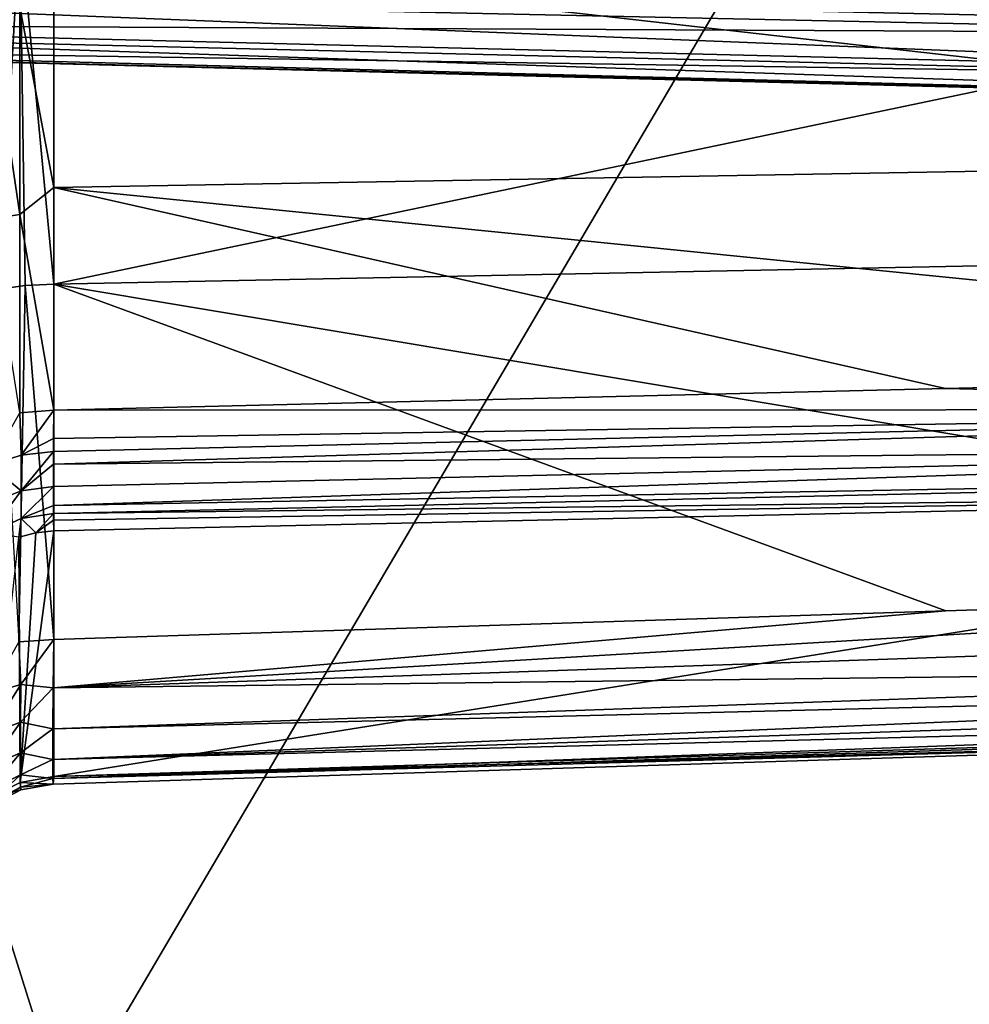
# Model space of a CAD drawing. Header units: millimetres. Extents: x -41 to 11, y -3 to 963.
# Tile 128 of 256: x -24 to -20, y 47 to 51. Entities that reach past the tile are written whole.
import ezdxf

# ---------------------------------------------------------------- set-up
doc = ezdxf.new("R2010")
doc.units = ezdxf.units.MM
doc.header["$LTSCALE"] = 65.185185
for name, color, linetype in [('1163', 7, 'CONTINUOUS'), ('1164', 7, 'CONTINUOUS'), ('1165', 7, 'CONTINUOUS'), ('1166', 7, 'CONTINUOUS'), ('1167', 7, 'CONTINUOUS'), ('1168', 7, 'CONTINUOUS'), ('1169', 7, 'CONTINUOUS'), ('1170', 7, 'CONTINUOUS'), ('1171', 7, 'CONTINUOUS'), ('1206', 7, 'CONTINUOUS'), ('1219', 7, 'CONTINUOUS'), ('3400', 7, 'CONTINUOUS'), ('3402', 7, 'CONTINUOUS'), ('3463', 7, 'CONTINUOUS'), ('3464', 7, 'CONTINUOUS')]:
    doc.layers.add(name, color=color, linetype=linetype)

msp = doc.modelspace()

# ---------------------------------------------------------------- linework, layer by layer
at = {"layer": '1163', "linetype": 'Continuous'}
for points in [[(-16.0645, 51.6454, -19.8201), (-23.9881, 51.5917, -19.6197), (-23.9881, 49.9874, -20.0942), (-16.0645, 51.6454, -19.8201)], [(-16.0645, 50.1432, -20.262), (-16.0645, 51.6454, -19.8201), (-23.9881, 49.9874, -20.0942), (-16.0645, 50.1432, -20.262)], [(-16.0645, 48.6643, -20.7761), (-16.0645, 50.1432, -20.262), (-23.9881, 49.9874, -20.0942), (-16.0645, 48.6643, -20.7761)], [(-23.9881, 48.4097, -20.6506), (-20.0272, 48.5369, -20.7132), (-23.9881, 49.9874, -20.0942), (-23.9881, 48.4097, -20.6506)], [(-16.0645, 48.6643, -20.7761), (-23.9881, 49.9874, -20.0942), (-20.0272, 48.5369, -20.7132), (-16.0645, 48.6643, -20.7761)]]:
    msp.add_3dface(points, dxfattribs=at)
at = {"layer": '1164', "linetype": 'Continuous'}
for points in [[(-16.0625, 48.4676, -20.8765), (-16.0645, 48.6643, -20.7761), (-23.9906, 48.194, -20.7648), (-16.0625, 48.4676, -20.8765)], [(-16.0645, 48.6643, -20.7761), (-20.0272, 48.5369, -20.7132), (-23.9906, 48.194, -20.7648), (-16.0645, 48.6643, -20.7761)], [(-20.0272, 48.5369, -20.7132), (-23.9881, 48.4097, -20.6506), (-23.9906, 48.194, -20.7648), (-20.0272, 48.5369, -20.7132)], [(-16.0604, 48.2905, -21.0247), (-16.0625, 48.4676, -20.8765), (-23.9906, 48.194, -20.7648), (-16.0604, 48.2905, -21.0247)], [(-23.9921, 48.0124, -20.9277), (-16.0604, 48.2905, -21.0247), (-23.9906, 48.194, -20.7648), (-23.9921, 48.0124, -20.9277)], [(-16.0601, 48.2089, -21.1221), (-16.0604, 48.2905, -21.0247), (-23.9921, 48.0124, -20.9277), (-16.0601, 48.2089, -21.1221)], [(-23.9926, 47.8758, -21.1298), (-16.0601, 48.2089, -21.1221), (-23.9921, 48.0124, -20.9277), (-23.9926, 47.8758, -21.1298)], [(-16.0602, 48.1381, -21.233), (-16.0601, 48.2089, -21.1221), (-23.9926, 47.8758, -21.1298), (-16.0602, 48.1381, -21.233)], [(-16.0601, 48.0817, -21.3554), (-16.0602, 48.1381, -21.233), (-23.9926, 47.8758, -21.1298), (-16.0601, 48.0817, -21.3554)], [(-23.9921, 47.7923, -21.3589), (-16.0601, 48.0817, -21.3554), (-23.9926, 47.8758, -21.1298), (-23.9921, 47.7923, -21.3589)], [(-16.0604, 48.0428, -21.4825), (-16.0601, 48.0817, -21.3554), (-23.9921, 47.7923, -21.3589), (-16.0604, 48.0428, -21.4825)], [(-16.0645, 48.0497, -21.9708), (-16.0627, 48.0161, -21.7245), (-23.9881, 47.8007, -21.8432), (-16.0645, 48.0497, -21.9708)], [(-16.0627, 48.0161, -21.7245), (-16.0604, 48.0428, -21.4825), (-23.9921, 47.7923, -21.3589), (-16.0627, 48.0161, -21.7245)], [(-23.9906, 47.7667, -21.6015), (-16.0627, 48.0161, -21.7245), (-23.9921, 47.7923, -21.3589), (-23.9906, 47.7667, -21.6015)], [(-23.9881, 47.8007, -21.8432), (-16.0627, 48.0161, -21.7245), (-23.9906, 47.7667, -21.6015), (-23.9881, 47.8007, -21.8432)]]:
    msp.add_3dface(points, dxfattribs=at)
at = {"layer": '1165', "linetype": 'Continuous'}
for points in [[(-16.0646, 49.0669, -25.7669), (-23.9881, 47.8007, -21.8432), (-23.9881, 48.8916, -25.9142), (-16.0646, 49.0669, -25.7669)], [(-16.0646, 49.0669, -25.7669), (-16.0645, 48.0497, -21.9708), (-23.9881, 47.8007, -21.8432), (-16.0646, 49.0669, -25.7669)]]:
    msp.add_3dface(points, dxfattribs=at)
at = {"layer": '1166', "linetype": 'Continuous'}
for points in [[(-16.0645, 49.6205, -26.419), (-16.063, 49.4303, -26.3057), (-20.0282, 49.5237, -26.4888), (-16.0645, 49.6205, -26.419)], [(-20.0282, 49.5237, -26.4888), (-16.063, 49.4303, -26.3057), (-23.9881, 49.4272, -26.558), (-20.0282, 49.5237, -26.4888)], [(-23.9891, 49.2435, -26.4446), (-16.063, 49.4303, -26.3057), (-23.9893, 49.1884, -26.3986), (-23.9891, 49.2435, -26.4446)], [(-16.063, 49.4303, -26.3057), (-16.0625, 49.2706, -26.1544), (-23.9893, 49.1884, -26.3986), (-16.063, 49.4303, -26.3057)], [(-23.9888, 49.3021, -26.4869), (-16.063, 49.4303, -26.3057), (-23.9891, 49.2435, -26.4446), (-23.9888, 49.3021, -26.4869)], [(-23.9881, 49.4272, -26.558), (-16.063, 49.4303, -26.3057), (-23.9888, 49.3021, -26.4869), (-23.9881, 49.4272, -26.558)], [(-23.9893, 49.1884, -26.3986), (-16.0625, 49.2706, -26.1544), (-23.9894, 49.0885, -26.2947), (-23.9893, 49.1884, -26.3986)], [(-23.9894, 49.0885, -26.2947), (-16.0625, 49.2706, -26.1544), (-23.9893, 49.0049, -26.178), (-23.9894, 49.0885, -26.2947)], [(-16.0625, 49.2706, -26.1544), (-16.063, 49.1496, -25.9761), (-23.9893, 49.0049, -26.178), (-16.0625, 49.2706, -26.1544)], [(-23.9893, 49.0049, -26.178), (-16.063, 49.1496, -25.9761), (-23.9891, 48.9694, -26.1152), (-23.9893, 49.0049, -26.178)], [(-16.063, 49.1496, -25.9761), (-16.0646, 49.0669, -25.7669), (-23.9891, 48.9694, -26.1152), (-16.063, 49.1496, -25.9761)], [(-23.9891, 48.9694, -26.1152), (-16.0646, 49.0669, -25.7669), (-23.9888, 48.9387, -26.0502), (-23.9891, 48.9694, -26.1152)], [(-16.0646, 49.0669, -25.7669), (-23.9881, 48.8916, -25.9142), (-23.9888, 48.9387, -26.0502), (-16.0646, 49.0669, -25.7669)]]:
    msp.add_3dface(points, dxfattribs=at)
at = {"layer": '1167', "linetype": 'Continuous'}
for points in [[(-16.0645, 51.532, -26.9135), (-16.0645, 50.555, -26.7485), (-23.9881, 51.4559, -27.1151), (-16.0645, 51.532, -26.9135)], [(-23.9881, 51.4559, -27.1151), (-16.0645, 50.555, -26.7485), (-23.9881, 50.4169, -26.9264), (-23.9881, 51.4559, -27.1151)], [(-16.0645, 50.555, -26.7485), (-16.0645, 49.6205, -26.419), (-23.9881, 50.4169, -26.9264), (-16.0645, 50.555, -26.7485)], [(-16.0645, 49.6205, -26.419), (-20.0282, 49.5237, -26.4888), (-23.9881, 50.4169, -26.9264), (-16.0645, 49.6205, -26.419)], [(-20.0282, 49.5237, -26.4888), (-23.9881, 49.4272, -26.558), (-23.9881, 50.4169, -26.9264), (-20.0282, 49.5237, -26.4888)]]:
    msp.add_3dface(points, dxfattribs=at)
at = {"layer": '1168', "linetype": 'Continuous'}
for points in [[(-23.9881, 51.4559, -27.1151), (-23.9881, 50.4169, -26.9264), (-24.1394, 51.2188, -27.1165), (-23.9881, 51.4559, -27.1151)], [(-24.1394, 51.2188, -27.1165), (-24.1394, 50.2961, -26.9206), (-24.2753, 51.2093, -27.1883), (-24.1394, 51.2188, -27.1165)], [(-24.2753, 51.2093, -27.1883), (-24.1394, 50.2961, -26.9206), (-24.2753, 50.2755, -26.9901), (-24.2753, 51.2093, -27.1883)], [(-24.1394, 51.2188, -27.1165), (-23.9881, 50.4169, -26.9264), (-24.1394, 50.2961, -26.9206), (-24.1394, 51.2188, -27.1165)], [(-23.9881, 50.4169, -26.9264), (-23.9881, 49.4272, -26.558), (-24.1394, 50.2961, -26.9206), (-23.9881, 50.4169, -26.9264)], [(-24.1394, 50.2961, -26.9206), (-24.1394, 49.4153, -26.5829), (-24.2753, 50.2755, -26.9901), (-24.1394, 50.2961, -26.9206)], [(-24.1394, 50.2961, -26.9206), (-23.9881, 49.4272, -26.558), (-24.1394, 49.4153, -26.5829), (-24.1394, 50.2961, -26.9206)]]:
    msp.add_3dface(points, dxfattribs=at)
at = {"layer": '1169', "linetype": 'Continuous'}
for points in [[(-24.2726, 49.1831, -26.5218), (-24.1394, 49.4153, -26.5829), (-24.1331, 49.2277, -26.4646), (-24.2726, 49.1831, -26.5218)], [(-24.1394, 49.4153, -26.5829), (-23.9881, 49.4272, -26.558), (-24.1331, 49.2277, -26.4646), (-24.1394, 49.4153, -26.5829)], [(-23.9881, 49.4272, -26.558), (-23.9888, 49.3021, -26.4869), (-24.1331, 49.2277, -26.4646), (-23.9881, 49.4272, -26.558)], [(-23.9888, 49.3021, -26.4869), (-23.9891, 49.2435, -26.4446), (-24.1331, 49.2277, -26.4646), (-23.9888, 49.3021, -26.4869)], [(-24.2726, 49.1831, -26.5218), (-24.1331, 49.2277, -26.4646), (-24.1333, 49.069, -26.3112), (-24.2726, 49.1831, -26.5218)], [(-23.9891, 49.2435, -26.4446), (-23.9893, 49.1884, -26.3986), (-24.1333, 49.069, -26.3112), (-23.9891, 49.2435, -26.4446)], [(-24.1331, 49.2277, -26.4646), (-23.9891, 49.2435, -26.4446), (-24.1333, 49.069, -26.3112), (-24.1331, 49.2277, -26.4646)], [(-23.9893, 49.1884, -26.3986), (-23.9894, 49.0885, -26.2947), (-24.1333, 49.069, -26.3112), (-23.9893, 49.1884, -26.3986)], [(-24.2728, 49.0132, -26.3576), (-24.2726, 49.1831, -26.5218), (-24.1333, 49.069, -26.3112), (-24.2728, 49.0132, -26.3576)], [(-24.2726, 48.8825, -26.1601), (-24.2728, 49.0132, -26.3576), (-24.1333, 49.069, -26.3112), (-24.2726, 48.8825, -26.1601)], [(-24.1331, 48.9469, -26.1267), (-24.2726, 48.8825, -26.1601), (-24.1333, 49.069, -26.3112), (-24.1331, 48.9469, -26.1267)], [(-23.9894, 49.0885, -26.2947), (-24.1331, 48.9469, -26.1267), (-24.1333, 49.069, -26.3112), (-23.9894, 49.0885, -26.2947)], [(-23.9894, 49.0885, -26.2947), (-23.9893, 49.0049, -26.178), (-24.1331, 48.9469, -26.1267), (-23.9894, 49.0885, -26.2947)], [(-23.9893, 49.0049, -26.178), (-23.9891, 48.9694, -26.1152), (-24.1331, 48.9469, -26.1267), (-23.9893, 49.0049, -26.178)], [(-23.9891, 48.9694, -26.1152), (-24.0675, 48.8834, -25.9164), (-24.1331, 48.9469, -26.1267), (-23.9891, 48.9694, -26.1152)], [(-23.9891, 48.9694, -26.1152), (-23.9888, 48.9387, -26.0502), (-24.0675, 48.8834, -25.9164), (-23.9891, 48.9694, -26.1152)], [(-24.1331, 48.9469, -26.1267), (-24.1439, 48.8633, -25.9218), (-24.2726, 48.8825, -26.1601), (-24.1331, 48.9469, -26.1267)], [(-24.0675, 48.8834, -25.9164), (-24.1439, 48.8633, -25.9218), (-24.1331, 48.9469, -26.1267), (-24.0675, 48.8834, -25.9164)], [(-23.9888, 48.9387, -26.0502), (-23.9881, 48.8916, -25.9142), (-24.0675, 48.8834, -25.9164), (-23.9888, 48.9387, -26.0502)]]:
    msp.add_3dface(points, dxfattribs=at)
at = {"layer": '1170', "linetype": 'Continuous'}
for points in [[(-24.1439, 48.8633, -25.9218), (-24.0675, 48.8834, -25.9164), (-24.1378, 47.7746, -21.8502), (-24.1439, 48.8633, -25.9218)], [(-24.0675, 48.8834, -25.9164), (-23.9881, 48.8916, -25.9142), (-24.1378, 47.7746, -21.8502), (-24.0675, 48.8834, -25.9164)], [(-23.9881, 48.8916, -25.9142), (-23.9881, 47.8007, -21.8432), (-24.1378, 47.7746, -21.8502), (-23.9881, 48.8916, -25.9142)], [(-24.2724, 47.7062, -21.8685), (-24.1439, 48.8633, -25.9218), (-24.1378, 47.7746, -21.8502), (-24.2724, 47.7062, -21.8685)]]:
    msp.add_3dface(points, dxfattribs=at)
at = {"layer": '1171', "linetype": 'Continuous'}
for points in [[(-24.1341, 48.2091, -20.7235), (-24.1439, 48.3993, -20.6233), (-24.2735, 48.1695, -20.6624), (-24.1341, 48.2091, -20.7235)], [(-24.1341, 48.2091, -20.7235), (-23.9881, 48.4097, -20.6506), (-24.1439, 48.3993, -20.6233), (-24.1341, 48.2091, -20.7235)], [(-23.9906, 48.194, -20.7648), (-23.9881, 48.4097, -20.6506), (-24.1341, 48.2091, -20.7235), (-23.9906, 48.194, -20.7648)], [(-24.2742, 47.9902, -20.8065), (-24.1341, 48.2091, -20.7235), (-24.2735, 48.1695, -20.6624), (-24.2742, 47.9902, -20.8065)], [(-24.1353, 48.0417, -20.8581), (-24.1341, 48.2091, -20.7235), (-24.2742, 47.9902, -20.8065), (-24.1353, 48.0417, -20.8581)], [(-24.1353, 48.0417, -20.8581), (-23.9906, 48.194, -20.7648), (-24.1341, 48.2091, -20.7235), (-24.1353, 48.0417, -20.8581)], [(-23.9921, 48.0124, -20.9277), (-23.9906, 48.194, -20.7648), (-24.1353, 48.0417, -20.8581), (-23.9921, 48.0124, -20.9277)], [(-24.2746, 47.8453, -20.9844), (-24.1353, 48.0417, -20.8581), (-24.2742, 47.9902, -20.8065), (-24.2746, 47.8453, -20.9844)], [(-24.1359, 47.9066, -21.0243), (-24.1353, 48.0417, -20.8581), (-24.2746, 47.8453, -20.9844), (-24.1359, 47.9066, -21.0243)], [(-24.1359, 47.9066, -21.0243), (-23.9921, 48.0124, -20.9277), (-24.1353, 48.0417, -20.8581), (-24.1359, 47.9066, -21.0243)], [(-23.9926, 47.8758, -21.1298), (-23.9921, 48.0124, -20.9277), (-24.1359, 47.9066, -21.0243), (-23.9926, 47.8758, -21.1298)], [(-24.2746, 47.7406, -21.1896), (-24.1359, 47.9066, -21.0243), (-24.2746, 47.8453, -20.9844), (-24.2746, 47.7406, -21.1896)], [(-24.1359, 47.8088, -21.2158), (-24.1359, 47.9066, -21.0243), (-24.2746, 47.7406, -21.1896), (-24.1359, 47.8088, -21.2158)], [(-24.1359, 47.8088, -21.2158), (-23.9926, 47.8758, -21.1298), (-24.1359, 47.9066, -21.0243), (-24.1359, 47.8088, -21.2158)], [(-23.9921, 47.7923, -21.3589), (-23.9926, 47.8758, -21.1298), (-24.1359, 47.8088, -21.2158), (-23.9921, 47.7923, -21.3589)], [(-24.2742, 47.6816, -21.4112), (-24.1359, 47.8088, -21.2158), (-24.2746, 47.7406, -21.1896), (-24.2742, 47.6816, -21.4112)], [(-24.1353, 47.7536, -21.4227), (-24.1359, 47.8088, -21.2158), (-24.2742, 47.6816, -21.4112), (-24.1353, 47.7536, -21.4227)], [(-23.9881, 47.8007, -21.8432), (-23.9906, 47.7667, -21.6015), (-24.1378, 47.7746, -21.8502), (-23.9881, 47.8007, -21.8432)], [(-24.1353, 47.7536, -21.4227), (-23.9921, 47.7923, -21.3589), (-24.1359, 47.8088, -21.2158), (-24.1353, 47.7536, -21.4227)], [(-23.9906, 47.7667, -21.6015), (-23.9921, 47.7923, -21.3589), (-24.1353, 47.7536, -21.4227), (-23.9906, 47.7667, -21.6015)], [(-24.2735, 47.6697, -21.6404), (-24.1353, 47.7536, -21.4227), (-24.2742, 47.6816, -21.4112), (-24.2735, 47.6697, -21.6404)], [(-24.1341, 47.7424, -21.6367), (-24.1353, 47.7536, -21.4227), (-24.2735, 47.6697, -21.6404), (-24.1341, 47.7424, -21.6367)], [(-24.2724, 47.7062, -21.8685), (-24.1341, 47.7424, -21.6367), (-24.2735, 47.6697, -21.6404), (-24.2724, 47.7062, -21.8685)], [(-24.2724, 47.7062, -21.8685), (-24.1378, 47.7746, -21.8502), (-24.1341, 47.7424, -21.6367), (-24.2724, 47.7062, -21.8685)], [(-24.1378, 47.7746, -21.8502), (-23.9906, 47.7667, -21.6015), (-24.1341, 47.7424, -21.6367), (-24.1378, 47.7746, -21.8502)], [(-24.1341, 47.7424, -21.6367), (-23.9906, 47.7667, -21.6015), (-24.1353, 47.7536, -21.4227), (-24.1341, 47.7424, -21.6367)]]:
    msp.add_3dface(points, dxfattribs=at)
at = {"layer": '1206', "linetype": 'Continuous'}
for points in [[(-15.675, 51.0522, -22.4344), (-26.475, 51.5336, -22.3003), (-15.675, 51.345, -22.0895), (-15.675, 51.0522, -22.4344)], [(-26.475, 51.2842, -22.5964), (-26.475, 51.5336, -22.3003), (-15.675, 51.0522, -22.4344), (-26.475, 51.2842, -22.5964)], [(-15.675, 51.3945, -24.8971), (-26.475, 51.3293, -24.4113), (-15.675, 51.09, -24.563), (-15.675, 51.3945, -24.8971)], [(-26.475, 51.3293, -24.4113), (-26.475, 51.1417, -24.0743), (-15.675, 51.09, -24.563), (-26.475, 51.3293, -24.4113)], [(-15.675, 50.8509, -22.8375), (-26.475, 51.2842, -22.5964), (-15.675, 51.0522, -22.4344), (-15.675, 50.8509, -22.8375)], [(-26.475, 51.1139, -22.9418), (-26.475, 51.2842, -22.5964), (-15.675, 50.8509, -22.8375), (-26.475, 51.1139, -22.9418)], [(-26.475, 51.1417, -24.0743), (-26.475, 51.0405, -23.7025), (-15.675, 50.8739, -24.1662), (-26.475, 51.1417, -24.0743)], [(-15.675, 51.09, -24.563), (-26.475, 51.1417, -24.0743), (-15.675, 50.8739, -24.1662), (-15.675, 51.09, -24.563)], [(-26.475, 51.0312, -23.3173), (-26.475, 51.1139, -22.9418), (-15.675, 50.7511, -23.277), (-26.475, 51.0312, -23.3173)], [(-15.675, 50.7511, -23.277), (-26.475, 51.1139, -22.9418), (-15.675, 50.8509, -22.8375), (-15.675, 50.7511, -23.277)], [(-26.475, 51.0405, -23.7025), (-26.475, 51.0312, -23.3173), (-15.675, 50.7587, -23.7293), (-26.475, 51.0405, -23.7025)], [(-15.675, 50.8739, -24.1662), (-26.475, 51.0405, -23.7025), (-15.675, 50.7587, -23.7293), (-15.675, 50.8739, -24.1662)], [(-15.675, 50.7587, -23.7293), (-26.475, 51.0312, -23.3173), (-15.675, 50.7511, -23.277), (-15.675, 50.7587, -23.7293)]]:
    msp.add_3dface(points, dxfattribs=at)
at = {"layer": '1219', "linetype": 'Continuous'}
for points in [[(-23.9881, 49.9874, -20.0942), (-23.9881, 51.5917, -19.6197), (-24.1394, 51.5845, -19.593), (-23.9881, 49.9874, -20.0942)], [(-24.1394, 51.5845, -19.593), (-24.2752, 51.5658, -19.5231), (-24.2325, 49.9655, -20.0264), (-24.1394, 51.5845, -19.593)], [(-24.1149, 49.9813, -20.0753), (-24.1394, 51.5845, -19.593), (-24.2325, 49.9655, -20.0264), (-24.1149, 49.9813, -20.0753)], [(-23.9881, 49.9874, -20.0942), (-24.1394, 51.5845, -19.593), (-24.1149, 49.9813, -20.0753), (-23.9881, 49.9874, -20.0942)], [(-24.1439, 48.3993, -20.6233), (-24.1149, 49.9813, -20.0753), (-24.2325, 49.9655, -20.0264), (-24.1439, 48.3993, -20.6233)], [(-24.1439, 48.3993, -20.6233), (-23.9881, 48.4097, -20.6506), (-24.1149, 49.9813, -20.0753), (-24.1439, 48.3993, -20.6233)], [(-23.9881, 48.4097, -20.6506), (-23.9881, 49.9874, -20.0942), (-24.1149, 49.9813, -20.0753), (-23.9881, 48.4097, -20.6506)]]:
    msp.add_3dface(points, dxfattribs=at)
at = {"layer": '3400', "linetype": 'Continuous'}
for points in [[(9.125, 102.5, -93.5), (9.125, 17.5, -93.5), (-40.875, 102.5, -93.5), (9.125, 102.5, -93.5)], [(9.125, 17.5, -93.5), (-40.875, 17.5, -93.5), (-40.875, 102.5, -93.5), (9.125, 17.5, -93.5)]]:
    msp.add_3dface(points, dxfattribs=at)
at = {"layer": '3402', "linetype": 'Continuous'}
for points in [[(-40.875, 17.5, -8.5), (9.125, 102.5, -8.5), (-40.875, 102.5, -8.5), (-40.875, 17.5, -8.5)], [(9.125, 17.5, -8.5), (9.125, 102.5, -8.5), (-40.875, 17.5, -8.5), (9.125, 17.5, -8.5)]]:
    msp.add_3dface(points, dxfattribs=at)
at = {"layer": '3463', "linetype": 'Continuous'}
for points in [[(-40.875, 99.8, -90.8), (-40.875, 20.2, -90.8), (-15.675, 99.8, -90.8), (-40.875, 99.8, -90.8)], [(-40.875, 20.2, -90.8), (-15.675, 20.2, -90.8), (-15.675, 99.8, -90.8), (-40.875, 20.2, -90.8)]]:
    msp.add_3dface(points, dxfattribs=at)
at = {"layer": '3464', "linetype": 'Continuous'}
for points in [[(-15.675, 20.2, -11.2), (-40.875, 99.8, -11.2), (-15.675, 99.8, -11.2), (-15.675, 20.2, -11.2)], [(-40.875, 20.2, -11.2), (-40.875, 99.8, -11.2), (-15.675, 20.2, -11.2), (-40.875, 20.2, -11.2)]]:
    msp.add_3dface(points, dxfattribs=at)

doc.saveas('drawing.dxf')
